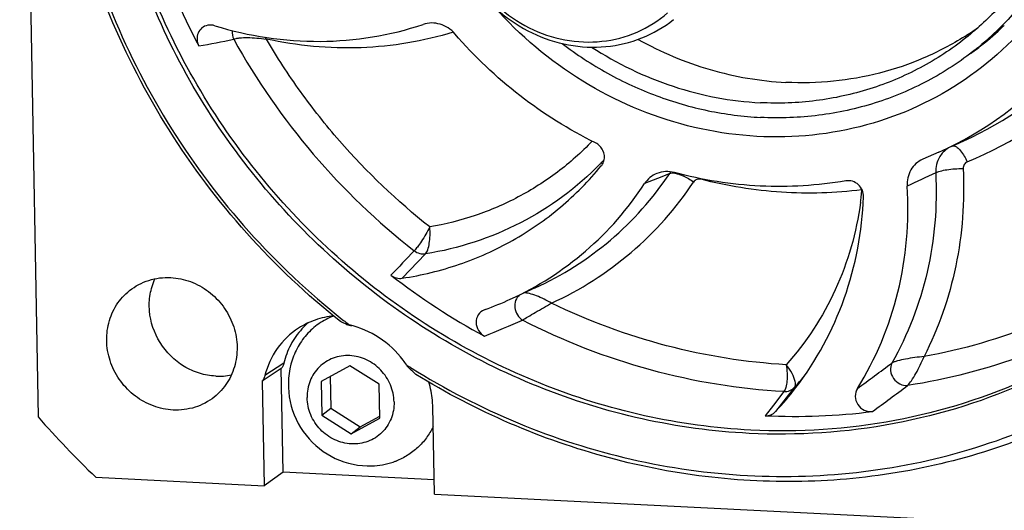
# Model space of a CAD drawing. Header units: millimetres. Extents: x 0 to 420, y 0 to 297.
# Tile 3 of 30: x 106 to 138, y 25 to 42. Entities that reach past the tile are written whole.
import ezdxf

# ---------------------------------------------------------------- set-up
doc = ezdxf.new("R2010")
doc.units = ezdxf.units.MM
doc.header["$LTSCALE"] = 23.1
doc.layers.add('COMPONENTS', color=7, linetype='CONTINUOUS')

msp = doc.modelspace()

# ---------------------------------------------------------------- linework, layer by layer
at = {"layer": 'COMPONENTS', "color": 7, "linetype": 'CONTINUOUS'}
for p, q in [((105.63983, 62.00319), (106.24642, 28.51812)), ((137.83743, 41.10974), (137.48789, 40.83178)), ((136.48871, 37.45933), (136.89513, 37.64446)), ((136.07496, 37.27107), (135.53969, 37.04124)), ((124.89543, 36.82123), (124.90855, 36.83813)), ((122.70119, 32.78226), (122.27371, 32.58754)), ((121.04681, 32.07044), (121.02316, 32.06122)), ((116.54431, 31.56825), (116.55319, 31.56138)), ((114.29778, 30.11488), (113.66634, 29.7052)), ((114.3599, 26.68608), (114.29778, 30.11488)), ((116.57398, 30.20785), (115.62488, 29.69387)), ((117.54345, 29.59789), (116.57398, 30.20785)), ((118.45341, 30.23008), (118.46761, 30.2211)), ((113.66634, 29.7052), (113.72909, 26.24108)), ((115.62488, 29.69387), (115.64525, 28.56992)), ((115.9194, 29.85336), (115.93843, 28.80307)), ((117.56381, 28.47394), (117.54345, 29.59789)), ((115.64525, 28.56992), (115.93843, 28.80307)), ((115.93843, 28.80307), (116.90789, 28.19311)), ((119.36753, 25.95901), (119.3149, 28.86441)), ((115.64525, 28.56992), (116.61471, 27.95996)), ((116.61471, 27.95996), (117.56381, 28.47394)), ((116.90789, 28.19311), (117.56247, 28.5476)), ((116.61471, 27.95996), (116.90789, 28.19311)), ((108.15781, 26.51978), (113.72909, 26.24108)), ((114.3599, 26.68608), (113.72909, 26.24108)), ((119.35889, 26.43601), (114.3599, 26.68608)), ((119.36753, 25.95901), (152.36805, 24.30816))]:
    msp.add_line(p, q, dxfattribs=at)
at = {"layer": 'COMPONENTS', "color": 9, "linetype": 'CONTINUOUS'}
for p, q in [((127.15887, 36.56969), (126.89531, 36.46332)), ((126.89531, 36.46332), (126.32694, 36.23453)), ((119.07983, 33.91123), (118.30672, 33.10486)), ((122.70257, 32.78289), (122.70119, 32.78226)), ((114.38333, 30.29075), (113.76079, 29.88874)), ((130.94219, 29.35679), (130.59253, 28.9081)), ((131.29382, 29.4974), (130.94134, 29.0471)), ((131.31042, 29.51547), (131.29382, 29.4974)), ((130.94134, 29.0471), (130.66637, 28.69612)), ((130.59253, 28.9081), (130.31971, 28.55836))]:
    msp.add_line(p, q, dxfattribs=at)
at = {"layer": 'COMPONENTS', "color": 7, "linetype": 'CONTINUOUS'}
for centre, radius, start, end in [((131.91597, 51.5041), 22.99508, 198.535606, 207.778832), ((131.11191, 48.84815), 10.25531, 308.497674, 313.739022), ((131.10772, 48.8525), 10.26135, 313.739138, 314.015776), ((131.70699, 49.40491), 9.80823, 302.198655, 305.275959), ((130.90396, 48.67613), 10.23763, 311.093708, 314.51617), ((131.75318, 49.34633), 10.24611, 305.784635, 306.257098), ((131.75515, 49.34336), 10.24256, 305.857422, 306.262367), ((130.90819, 48.6715), 10.23135, 308.492733, 311.092891), ((131.13154, 48.82418), 10.22434, 306.979735, 308.495212), ((131.13209, 48.82357), 10.22352, 305.854409, 306.97934), ((131.01245, 48.39505), 12.22194, 294.470228, 317.995302), ((131.7519, 48.94981), 12.42029, 294.462624, 315.860282), ((131.6888, 49.07437), 12.5598, 292.566513, 294.489313), ((117.53311, 41.95754), 10.49211, 294.482873, 326.943988), ((131.96202, 51.33181), 22.92071, 232.259462, 241.51251), ((117.47188, 42.0843), 10.63285, 289.646476, 294.500052), ((116.83345, 29.73858), 2.50544, 131.064255, 137.526496), ((131.72335, 51.18743), 24.80556, 231.61743, 232.087698), ((116.86142, 32.43048), 0.94092, 244.309677, 245.638145), ((131.70409, 51.16275), 24.77425, 232.087757, 232.271749), ((115.89708, 28.68111), 2.93999, 75.477171, 77.549726), ((115.74631, 28.40877), 3.26275, 33.932185, 37.459703), ((117.22334, 29.5841), 2.68858, 165.380393, 271.605695), ((131.53769, 50.91284), 24.47397, 237.721173, 238.028408), ((112.5743, 23.55109), 8.87637, 45.872811, 47.647233), ((131.53565, 50.90956), 24.4701, 238.028396, 238.657993), ((112.23368, 31.96046), 2.09648, 267.117353, 281.435813), ((122.99914, 35.88781), 10.51222, 316.833065, 322.506225), ((131.308, 48.84442), 20.31012, 267.210885, 277.256948), ((133.47883, 52.65233), 36.38769, 221.548354, 225.903597), ((117.25137, 29.22774), 2.32976, 288.824185, 291.34103), ((117.23486, 29.28526), 2.38953, 271.530474, 288.753796)]:
    msp.add_arc(centre, radius, start, end, dxfattribs=at)
at = {"layer": 'COMPONENTS', "color": 9, "linetype": 'CONTINUOUS'}
for centre, radius, start, end in [((108.93809, 38.60403), 5.43095, 26.372143, 27.052782), ((98.18477, 113.9795), 74.40652, 280.3643248, 281.2686101), ((132.93426, 52.22435), 23.11397, 209.031396, 231.987165), ((131.9972, 49.03812), 13.0838, 292.531257, 314.243698), ((136.86124, 36.66495), 0.88747, 136.80794, 148.587524), ((136.84078, 36.6828), 0.86033, 121.576922, 136.742598), ((117.51419, 44.06833), 10.27367, 315.645867, 316.465036), ((117.51323, 44.06925), 10.275, 316.465023, 316.686152), ((118.27513, 42.50864), 10.68607, 294.476379, 326.236521), ((127.9108, 36.05605), 0.91062, 141.454308, 145.662982), ((118.52759, 42.5875), 11.3378, 294.6042, 326.236678), ((125.41261, 36.88964), 2.83136, 349.546321, 350.01846), ((122.97706, 37.03315), 10.59438, 353.329178, 354.566277), ((123.00379, 37.03003), 10.56746, 352.324502, 353.329113), ((85.47107, 117.23795), 93.10904, 292.451549, 293.2930076), ((65.17816, 123.07518), 115.82268, 306.0715629, 306.7728874), ((123.72133, 36.47081), 10.29422, 317.495017, 320.011486), ((65.93473, 121.73498), 115.2031, 306.1379195, 306.8564078)]:
    msp.add_arc(centre, radius, start, end, dxfattribs=at)
at = {"layer": 'COMPONENTS', "color": 7, "linetype": 'CONTINUOUS'}
for points, knots in [([(129.78762, 27.97331), (128.59966, 28.03274), (126.2159, 28.3572), (122.75618, 29.43219), (119.48353, 31.06718), (116.49037, 33.21595), (113.8595, 35.81812), (111.66417, 38.80108), (109.96558, 42.08175), (108.81138, 45.56887), (108.23434, 49.16534), (108.25147, 52.77076), (108.86338, 56.28406), (110.05408, 59.60618), (111.7909, 62.64278), (114.02572, 65.30737), (116.69401, 67.52311), (118.71013, 68.65793), (119.75884, 69.1308)], [0, 0, 0, 0, 0.0622454, 0.12519899, 0.18878728, 0.25286, 0.31722074, 0.38164263, 0.44589273, 0.50975559, 0.57305557, 0.63567618, 0.69757429, 0.75878737, 0.81943187, 0.87969182, 0.93979803, 1, 1, 1, 1]), ([(116.26158, 31.66907), (115.14809, 32.55467), (113.06589, 34.52027), (110.48448, 37.94353), (108.51637, 41.74153), (107.22656, 45.79202), (106.65696, 49.96533), (106.82772, 54.12765), (107.73383, 58.14294), (108.81749, 60.65074), (109.46772, 61.83243)], [0, 0, 0, 0, 0.127347, 0.25487113, 0.38205461, 0.50839982, 0.63351616, 0.75716207, 0.87927253, 1, 1, 1, 1]), ([(109.65897, 61.72945), (109.0022, 60.55987), (107.90472, 58.07415), (106.97804, 54.08632), (106.78783, 49.94702), (107.33973, 45.79356), (108.6138, 41.76095), (110.56808, 37.98014), (113.13718, 34.57456), (115.21175, 32.6217), (116.32135, 31.74279)], [0, 0, 0, 0, 0.12069989, 0.24278242, 0.36640852, 0.4915204, 0.61787552, 0.74507842, 0.87262784, 1, 1, 1, 1]), ([(129.75588, 61.29725), (130.31145, 61.26946), (131.42568, 61.12971), (133.05482, 60.67762), (134.61714, 59.99169), (136.56647, 58.78549), (138.66853, 56.77978), (140.14833, 54.27945), (140.88367, 52.10827), (141.19945, 50.4316), (141.27229, 48.74221), (141.10048, 47.07623), (140.68744, 45.46981), (140.04167, 43.95778), (139.17734, 42.57349), (138.46578, 41.75385), (138.08167, 41.37616)], [0, 0, 0, 0, 0.06191245, 0.12444966, 0.18756284, 0.2511534, 0.37888957, 0.50662468, 0.57021402, 0.63332564, 0.69586163, 0.7577716, 0.81905844, 0.87977952, 0.94004318, 1, 1, 1, 1]), ([(130.79143, 60.70966), (131.32251, 60.63178), (132.37975, 60.3959), (133.90338, 59.81595), (135.34173, 59.02029), (137.10319, 57.69622), (138.93924, 55.60101), (140.13526, 53.08942), (140.64377, 50.96009), (140.79371, 49.34065), (140.70873, 47.73206), (140.39052, 46.16887), (139.84568, 44.68519), (139.08567, 43.31335), (138.12729, 42.08376), (137.36862, 41.37575), (136.96514, 41.0549)], [0, 0, 0, 0, 0.06240263, 0.1254061, 0.18892745, 0.25284204, 0.38090387, 0.50850164, 0.57187432, 0.6346985, 0.69690651, 0.75848264, 0.81946608, 0.87994902, 0.94006961, 1, 1, 1, 1]), ([(141.64646, 50.43664), (141.79213, 49.205), (141.71311, 46.70539), (140.44452, 43.21601), (138.14046, 40.35567), (135.02657, 38.42094), (131.41962, 37.6025), (127.67924, 37.97033), (124.16797, 39.47167), (122.19786, 41.12988), (121.3507, 42.08256)], [0, 0, 0, 0, 0.12633963, 0.25004282, 0.3719281, 0.49354309, 0.61654694, 0.7420345, 0.87013188, 1, 1, 1, 1]), ([(119.90437, 45.47862), (119.91195, 45.06025), (120.04868, 44.21585), (120.58743, 43.05133), (121.41799, 42.06603), (122.4741, 41.3401), (123.6719, 40.93252), (124.91572, 40.87922), (126.10225, 41.18713), (126.79161, 41.62059), (127.09167, 41.88154)], [0, 0, 0, 0, 0.12616151, 0.25403082, 0.38244997, 0.5100541, 0.63574767, 0.7590129, 0.88010215, 1, 1, 1, 1]), ([(119.78609, 45.27368), (119.82366, 44.84982), (120.01453, 44.00367), (120.61568, 42.85043), (121.48938, 41.88238), (122.57274, 41.17111), (123.78755, 40.769), (125.04579, 40.70811), (126.25289, 40.99499), (126.96597, 41.40796), (127.28143, 41.65883)], [0, 0, 0, 0, 0.12656749, 0.25453915, 0.3828335, 0.51023096, 0.63576692, 0.75899092, 0.88011797, 1, 1, 1, 1]), ([(111.86453, 41.4706), (111.79559, 41.45732), (111.66144, 41.39683), (111.52922, 41.2194), (111.49405, 40.99801), (111.53645, 40.85268), (111.571, 40.78702)], [0, 0, 0, 0, 0.24489165, 0.48983078, 0.74121798, 1, 1, 1, 1]), ([(112.09841, 41.45679), (112.07935, 41.46264), (112.00304, 41.48134), (111.92206, 41.48168), (111.86453, 41.4706)], [0, 0, 0, 0, 0.25389384, 1, 1, 1, 1]), ([(112.09841, 41.45679), (113.22204, 41.11222), (115.56224, 40.75518), (117.90316, 41.13515), (118.99554, 41.50013)], [0, 0, 0, 0, 0.50505778, 1, 1, 1, 1]), ([(120.04797, 41.18791), (119.98325, 41.26277), (119.83306, 41.39443), (119.56432, 41.51966), (119.27558, 41.56143), (119.08468, 41.52991), (118.99554, 41.50013)], [0, 0, 0, 0, 0.25600717, 0.5088576, 0.75686483, 1, 1, 1, 1]), ([(124.70453, 37.58116), (123.82236, 38.01539), (122.13707, 39.07049), (120.69538, 40.43902), (120.04797, 41.18791)], [0, 0, 0, 0, 0.49830537, 1, 1, 1, 1]), ([(136.93337, 41.10513), (136.49984, 40.83213), (135.58597, 40.3522), (134.11657, 39.85232), (132.57698, 39.58086), (131.53017, 39.55621), (131.00714, 39.58238)], [0, 0, 0, 0, 0.24752154, 0.49631702, 0.74699456, 1, 1, 1, 1]), ([(123.59554, 40.86952), (124.07325, 40.50537), (125.07928, 39.84786), (126.70859, 39.09774), (128.41601, 38.60365), (129.58665, 38.45235), (130.17025, 38.42315)], [0, 0, 0, 0, 0.25327551, 0.50463374, 0.75361953, 1, 1, 1, 1]), ([(124.57638, 40.75097), (125.41155, 40.20621), (127.21299, 39.33229), (129.18239, 38.95881), (130.16143, 38.90984)], [0, 0, 0, 0, 0.50426358, 1, 1, 1, 1]), ([(126.11281, 41.00603), (126.86516, 40.58598), (128.45623, 39.91541), (130.15956, 39.62478), (131.00714, 39.58238)], [0, 0, 0, 0, 0.50380795, 1, 1, 1, 1]), ([(136.96514, 41.0549), (136.49484, 40.6809), (135.48048, 40.01688), (133.79892, 39.31452), (132.00498, 38.92381), (130.77539, 38.87912), (130.16143, 38.90984)], [0, 0, 0, 0, 0.24754843, 0.49615693, 0.74674885, 1, 1, 1, 1]), ([(137.27635, 40.66355), (136.78514, 40.27293), (135.72569, 39.5794), (133.96941, 38.84582), (132.09573, 38.43775), (130.81149, 38.39108), (130.17025, 38.42315)], [0, 0, 0, 0, 0.24754843, 0.49615693, 0.74674885, 1, 1, 1, 1]), ([(124.98262, 36.99145), (125.01217, 37.1016), (124.98621, 37.3528), (124.80903, 37.52972), (124.70453, 37.58116)], [0, 0, 0, 0, 0.49473148, 1, 1, 1, 1]), ([(135.53968, 37.04125), (135.45772, 37.0045), (135.3039, 36.90479), (135.13049, 36.69087), (135.0288, 36.43169), (135.01444, 36.24491), (135.0203, 36.15206)], [0, 0, 0, 0, 0.24667579, 0.49391424, 0.7444949, 1, 1, 1, 1]), ([(118.30672, 33.10486), (118.94811, 33.20167), (120.21191, 33.50923), (121.98621, 34.30432), (123.57931, 35.40715), (124.48774, 36.32554), (124.89543, 36.82123)], [0, 0, 0, 0, 0.25184472, 0.50179023, 0.75081085, 1, 1, 1, 1]), ([(126.73796, 36.56981), (126.65472, 36.53705), (126.49728, 36.4453), (126.37584, 36.30948), (126.32694, 36.23453)], [0, 0, 0, 0, 0.49986422, 1, 1, 1, 1]), ([(127.31756, 36.59928), (127.22194, 36.62474), (127.0237, 36.64687), (126.8282, 36.60532), (126.73796, 36.56981)], [0, 0, 0, 0, 0.50502727, 1, 1, 1, 1]), ([(132.99129, 36.32427), (132.05955, 36.16473), (130.14119, 36.05219), (128.24441, 36.35248), (127.31756, 36.59928)], [0, 0, 0, 0, 0.49636589, 1, 1, 1, 1]), ([(133.57889, 35.79345), (133.58182, 35.86807), (133.55266, 36.02168), (133.41736, 36.21063), (133.2172, 36.32585), (133.06321, 36.33658), (132.99129, 36.32427)], [0, 0, 0, 0, 0.25011087, 0.5041454, 0.75562661, 1, 1, 1, 1]), ([(133.37401, 29.45777), (133.98317, 30.43462), (134.89743, 32.6217), (135.09427, 34.97973), (135.0203, 36.15206)], [0, 0, 0, 0, 0.49496213, 1, 1, 1, 1]), ([(146.44089, 35.57868), (145.48808, 34.32716), (143.26599, 32.04769), (139.19458, 29.54938), (134.60896, 28.10315), (131.39099, 27.89311), (129.78762, 27.97331)], [0, 0, 0, 0, 0.24826959, 0.49651995, 0.74661043, 1, 1, 1, 1]), ([(131.33974, 29.48928), (132.02033, 30.37631), (133.1127, 32.39931), (133.53424, 34.65566), (133.57889, 35.79345)], [0, 0, 0, 0, 0.49543002, 1, 1, 1, 1]), ([(118.80764, 30.01019), (119.93938, 29.32094), (122.3074, 28.13003), (126.08175, 26.96319), (129.95706, 26.456), (133.81854, 26.62562), (137.55214, 27.46811), (141.04693, 28.96007), (144.1974, 31.05663), (146.00508, 32.81628), (146.81939, 33.76879)], [0, 0, 0, 0, 0.12933112, 0.25733271, 0.38385593, 0.50889832, 0.63263917, 0.75541694, 0.87769175, 1, 1, 1, 1]), ([(109.27834, 32.6966), (109.4661, 32.84592), (109.90433, 33.07846), (110.39596, 33.13806), (110.63938, 33.12589)], [0, 0, 0, 0, 0.49604482, 1, 1, 1, 1]), ([(112.12824, 29.86664), (111.94638, 29.87574), (111.58043, 29.94165), (110.90054, 30.24753), (110.21336, 30.92361), (109.90661, 31.83581), (109.93748, 32.57248), (110.04403, 32.92282), (110.11825, 33.08581)], [0, 0, 0, 0, 0.12381605, 0.24965367, 0.50295617, 0.75433955, 0.87822454, 1, 1, 1, 1]), ([(110.63938, 33.12589), (110.86156, 33.11477), (111.30916, 33.02116), (111.91093, 32.68928), (112.39876, 32.19619), (112.72783, 31.58665), (112.86807, 30.9157), (112.80478, 30.24414), (112.54221, 29.63525), (112.24736, 29.30833), (112.07976, 29.17503)], [0, 0, 0, 0, 0.12464676, 0.25161688, 0.37990194, 0.50799724, 0.63448413, 0.7584866, 0.88001237, 1, 1, 1, 1]), ([(117.93256, 33.20633), (117.98541, 33.16543), (118.1064, 33.1039), (118.24238, 33.09514), (118.30672, 33.10486)], [0, 0, 0, 0, 0.50663614, 1, 1, 1, 1]), ([(110.71872, 28.74574), (110.49654, 28.75686), (110.04894, 28.85047), (109.44717, 29.18235), (108.95934, 29.67544), (108.63027, 30.28498), (108.49003, 30.95593), (108.55332, 31.62749), (108.81589, 32.23638), (109.11074, 32.5633), (109.27834, 32.6966)], [0, 0, 0, 0, 0.12464676, 0.25161688, 0.37990194, 0.50799724, 0.63448413, 0.7584866, 0.88001237, 1, 1, 1, 1]), ([(121.02315, 32.06124), (120.94345, 32.02768), (120.79871, 31.90865), (120.72383, 31.63658), (120.80682, 31.36307), (120.94824, 31.23042), (121.0296, 31.18631)], [0, 0, 0, 0, 0.24086146, 0.48693005, 0.74222381, 1, 1, 1, 1]), ([(116.03119, 31.8543), (115.86049, 31.78864), (115.53364, 31.61622), (115.11952, 31.24814), (114.80306, 30.79019), (114.66865, 30.44228), (114.62181, 30.26272)], [0, 0, 0, 0, 0.24901261, 0.49752286, 0.74734538, 1, 1, 1, 1]), ([(116.03849, 31.85654), (115.83042, 31.83622), (115.4195, 31.74726), (115.04141, 31.56289), (114.86768, 31.45034)], [0, 0, 0, 0, 0.50247019, 1, 1, 1, 1]), ([(116.45355, 31.5826), (116.43676, 31.59066), (116.37331, 31.62067), (116.30914, 31.64915), (116.26158, 31.66907)], [0, 0, 0, 0, 0.2653313, 1, 1, 1, 1]), ([(114.86768, 31.45034), (114.5969, 31.27492), (114.11522, 30.81287), (113.84063, 30.20568), (113.76079, 29.88874)], [0, 0, 0, 0, 0.49675848, 1, 1, 1, 1]), ([(114.98547, 31.43037), (114.84015, 31.27162), (114.58816, 30.91281), (114.4345, 30.50252), (114.38333, 30.29075)], [0, 0, 0, 0, 0.49696015, 1, 1, 1, 1]), ([(116.53106, 31.55186), (116.52688, 31.55277), (116.5071, 31.5585), (116.48814, 31.56663), (116.47329, 31.57334)], [0, 0, 0, 0, 0.20781508, 1, 1, 1, 1]), ([(116.5532, 31.56135), (116.55369, 31.55921), (116.55406, 31.55457), (116.54508, 31.54826), (116.53679, 31.55059), (116.53106, 31.55186)], [0, 0, 0, 0, 0.22174055, 0.40719615, 1, 1, 1, 1]), ([(118.33622, 30.39319), (118.11536, 30.68146), (117.57753, 31.18434), (116.90136, 31.47875), (116.55319, 31.56138)], [0, 0, 0, 0, 0.50368246, 1, 1, 1, 1]), ([(144.32264, 30.93516), (143.45679, 30.2466), (141.60767, 29.00469), (138.56724, 27.60653), (135.32417, 26.70092), (131.9528, 26.30839), (128.52888, 26.43683), (125.1291, 27.08284), (121.83015, 28.23074), (119.75273, 29.3104), (118.7545, 29.92252)], [0, 0, 0, 0, 0.12186143, 0.24412641, 0.36715017, 0.49122056, 0.61652451, 0.74313703, 0.87101157, 1, 1, 1, 1]), ([(118.03327, 29.01192), (118.03153, 29.10794), (118.00917, 29.30115), (117.92169, 29.58026), (117.78346, 29.84035), (117.59978, 30.07146), (117.37763, 30.26483), (117.12539, 30.41309), (116.85261, 30.51052), (116.56966, 30.55327), (116.28735, 30.53953), (116.01659, 30.46965), (115.76795, 30.34621), (115.55119, 30.17395), (115.37478, 29.95962), (115.24557, 29.71162), (115.16844, 29.4398), (115.15371, 29.25065), (115.15542, 29.15589)], [0, 0, 0, 0, 0.06334191, 0.12737461, 0.19186501, 0.2565157, 0.32100709, 0.38504165, 0.448386, 0.51090616, 0.57259091, 0.63355826, 0.69404128, 0.75435291, 0.81483487, 0.87580028, 0.93748252, 1, 1, 1, 1]), ([(118.55425, 30.11084), (118.53539, 30.12805), (118.50274, 30.15928), (118.47112, 30.19229), (118.46027, 30.20883)], [0, 0, 0, 0, 0.56348193, 1, 1, 1, 1]), ([(119.3149, 28.86441), (119.31367, 28.9322), (119.29914, 29.205), (119.24657, 29.47567), (119.18725, 29.6722)], [0, 0, 0, 0, 0.24829216, 1, 1, 1, 1]), ([(133.37401, 29.45777), (133.32607, 29.3809), (133.27556, 29.19062), (133.36594, 28.91163), (133.58698, 28.71777), (133.7825, 28.68537), (133.87356, 28.69699)], [0, 0, 0, 0, 0.24428062, 0.49746498, 0.7524378, 1, 1, 1, 1]), ([(112.07976, 29.17503), (111.89201, 29.02571), (111.45377, 28.79317), (110.96214, 28.73357), (110.71872, 28.74574)], [0, 0, 0, 0, 0.49604482, 1, 1, 1, 1]), ([(118.03327, 29.01192), (118.03498, 28.91715), (118.02025, 28.72801), (117.94312, 28.45619), (117.81391, 28.20819), (117.6375, 27.99386), (117.42074, 27.8216), (117.1721, 27.69816), (116.90134, 27.62828), (116.61903, 27.61454), (116.33608, 27.65729), (116.0633, 27.75472), (115.81106, 27.90298), (115.58891, 28.09635), (115.40523, 28.32745), (115.267, 28.58755), (115.17952, 28.86665), (115.15716, 29.05987), (115.15542, 29.15589)], [0, 0, 0, 0, 0.06251748, 0.12419972, 0.18516513, 0.24564709, 0.30595872, 0.36644174, 0.42740909, 0.48909384, 0.551614, 0.61495835, 0.67899291, 0.7434843, 0.80813499, 0.87262539, 0.93665809, 1, 1, 1, 1]), ([(130.31971, 28.55836), (130.3838, 28.55528), (130.514, 28.57562), (130.62314, 28.65005), (130.66637, 28.69612)], [0, 0, 0, 0, 0.50382559, 1, 1, 1, 1]), ([(119.32736, 28.18807), (119.26425, 28.05996), (119.11482, 27.81534), (118.82768, 27.4968), (118.48705, 27.23739), (118.23156, 27.10945), (118.09921, 27.05773)], [0, 0, 0, 0, 0.25116016, 0.50083398, 0.75007788, 1, 1, 1, 1])]:
    msp.add_open_spline(points, degree=3, knots=knots, dxfattribs=at)
at = {"layer": 'COMPONENTS', "color": 9, "linetype": 'CONTINUOUS'}
for points, knots in [([(129.84466, 28.08294), (128.66181, 28.14211), (126.2883, 28.4649), (122.84317, 29.5341), (119.5838, 31.16026), (116.60199, 33.29753), (113.98001, 35.886), (111.79068, 38.85364), (110.09486, 42.11802), (108.93998, 45.58857), (108.35876, 49.1689), (108.36826, 52.75934), (108.96928, 56.25951), (110.14619, 59.571), (111.86679, 62.60002), (114.08354, 65.26054), (116.73263, 67.47606), (118.73577, 68.61344), (119.77809, 69.08825)], [0, 0, 0, 0, 0.062242, 0.1251913, 0.18877472, 0.25284261, 0.31719928, 0.38161857, 0.44586815, 0.50973289, 0.57303711, 0.63566389, 0.69756922, 0.75878931, 0.81943917, 0.87970132, 0.93980535, 1, 1, 1, 1]), ([(119.99454, 41.24325), (119.00819, 40.93951), (116.92842, 40.5925), (114.83132, 40.79005), (113.8067, 41.01603)], [0, 0, 0, 0, 0.49587222, 1, 1, 1, 1]), ([(112.72464, 41.00748), (112.74899, 41.02054), (112.81134, 41.03945), (112.96537, 41.06339), (113.19757, 41.06863), (113.49544, 41.05308), (113.7012, 41.03119), (113.80383, 41.01645)], [0, 0, 0, 0, 0.07620892, 0.17731915, 0.42998322, 0.71409185, 1, 1, 1, 1]), ([(119.21618, 34.80209), (118.13423, 35.65565), (116.62583, 37.09495), (114.90988, 39.25949), (114.15632, 40.42051), (113.8067, 41.01603)], [0, 0, 0, 0, 0.49937316, 0.7497661, 1, 1, 1, 1]), ([(124.5942, 37.63801), (124.23929, 37.26787), (123.46834, 36.5832), (122.16184, 35.75439), (120.73495, 35.1411), (119.72731, 34.88943), (119.21618, 34.80209)], [0, 0, 0, 0, 0.24900403, 0.49812487, 0.74821342, 1, 1, 1, 1]), ([(136.57572, 37.48162), (136.61326, 37.47368), (136.69485, 37.42376), (136.85461, 37.2541), (136.95211, 37.08139), (137.01075, 36.95299)], [0, 0, 0, 0, 0.16459871, 0.39442526, 1, 1, 1, 1]), ([(124.8602, 36.8861), (124.096, 36.10448), (122.29599, 34.77398), (120.16783, 34.08549), (119.07983, 33.91123)], [0, 0, 0, 0, 0.49800846, 1, 1, 1, 1]), ([(136.10384, 37.12749), (136.05557, 37.04849), (135.9823, 36.87255), (135.96297, 36.68331), (135.9663, 36.58856)], [0, 0, 0, 0, 0.49407255, 1, 1, 1, 1]), ([(137.01075, 36.95299), (136.96924, 36.93575), (136.89447, 36.87215), (136.87278, 36.77709), (136.87515, 36.73108)], [0, 0, 0, 0, 0.49383096, 1, 1, 1, 1]), ([(127.15887, 36.56969), (127.18401, 36.58203), (127.25123, 36.59248), (127.31662, 36.58428), (127.35363, 36.57695)], [0, 0, 0, 0, 0.42606506, 1, 1, 1, 1]), ([(127.35363, 36.57695), (127.3644, 36.57482), (127.4105, 36.5646), (127.45571, 36.55059), (127.48983, 36.53842)], [0, 0, 0, 0, 0.23252687, 1, 1, 1, 1]), ([(127.48983, 36.53842), (127.52802, 36.5248), (127.691, 36.45758), (127.84345, 36.36606), (127.95316, 36.28636)], [0, 0, 0, 0, 0.2301658, 1, 1, 1, 1]), ([(135.9663, 36.58856), (136.02299, 35.49307), (135.84062, 33.29574), (135.04567, 31.23584), (134.51478, 30.29951)], [0, 0, 0, 0, 0.50473768, 1, 1, 1, 1]), ([(136.87515, 36.73108), (136.93081, 35.65563), (136.77319, 33.50015), (136.06169, 31.45669), (135.58117, 30.51402)], [0, 0, 0, 0, 0.50440524, 1, 1, 1, 1]), ([(135.9663, 36.58856), (136.0112, 36.61593), (136.13441, 36.65725), (136.34702, 36.70029), (136.60253, 36.72724), (136.78352, 36.73248), (136.87515, 36.73108)], [0, 0, 0, 0, 0.17020628, 0.4144248, 0.70337464, 1, 1, 1, 1]), ([(128.19697, 36.37591), (128.15242, 36.38731), (128.05499, 36.38466), (127.97818, 36.3237), (127.95316, 36.28636)], [0, 0, 0, 0, 0.50570957, 1, 1, 1, 1]), ([(133.52383, 36.02992), (132.64291, 35.91882), (130.84413, 35.86715), (129.06827, 36.15307), (128.19697, 36.37591)], [0, 0, 0, 0, 0.49679744, 1, 1, 1, 1]), ([(146.40361, 35.60681), (145.45262, 34.36758), (143.23828, 32.11148), (139.18905, 29.64023), (134.63297, 28.21045), (131.43709, 28.00328), (129.84466, 28.08294)], [0, 0, 0, 0, 0.24825143, 0.49650644, 0.74660777, 1, 1, 1, 1]), ([(133.47657, 35.61862), (133.34242, 34.62327), (132.78933, 32.67504), (131.67998, 30.97735), (131.01829, 30.24323)], [0, 0, 0, 0, 0.50402464, 1, 1, 1, 1]), ([(119.21807, 34.80124), (119.13497, 34.63886), (119.00345, 34.41313), (118.82386, 34.15453), (118.73981, 34.05084), (118.6998, 34.01348)], [0, 0, 0, 0, 0.57885937, 0.82628627, 1, 1, 1, 1]), ([(119.07983, 33.91123), (119.11335, 33.94892), (119.16335, 34.06642), (119.20839, 34.27288), (119.22989, 34.52748), (119.22521, 34.70876), (119.21807, 34.80124)], [0, 0, 0, 0, 0.16549342, 0.40593764, 0.69570286, 1, 1, 1, 1]), ([(118.6998, 34.01348), (118.75414, 33.97249), (118.87704, 33.91099), (119.01483, 33.90154), (119.07983, 33.91123)], [0, 0, 0, 0, 0.50882697, 1, 1, 1, 1]), ([(142.73748, 33.43537), (141.67212, 32.70675), (139.37043, 31.4697), (136.86081, 30.74462), (135.58117, 30.51402)], [0, 0, 0, 0, 0.49815356, 1, 1, 1, 1]), ([(123.24806, 32.27908), (123.16643, 32.32592), (123.00302, 32.41402), (122.75848, 32.52305), (122.5368, 32.59661), (122.3926, 32.6208), (122.3316, 32.61396)], [0, 0, 0, 0, 0.28658316, 0.56517064, 0.8130776, 1, 1, 1, 1]), ([(122.19129, 32.55041), (122.13236, 32.50496), (122.03824, 32.37035), (122.01546, 32.12421), (122.09962, 31.88524), (122.21977, 31.76108), (122.2895, 31.7178)], [0, 0, 0, 0, 0.23207286, 0.48256142, 0.74408453, 1, 1, 1, 1]), ([(122.28967, 31.7179), (122.34524, 31.75845), (122.48599, 31.84374), (122.80577, 32.03004), (123.06824, 32.17857), (123.24806, 32.27908)], [0, 0, 0, 0, 0.18578538, 0.44364128, 1, 1, 1, 1]), ([(131.01829, 30.24323), (129.68423, 30.32071), (127.00798, 30.74964), (124.46768, 31.6909), (123.24805, 32.27911)], [0, 0, 0, 0, 0.49670042, 1, 1, 1, 1]), ([(142.49779, 32.35555), (141.37747, 31.63798), (138.96786, 30.43317), (136.36064, 29.75845), (135.03489, 29.55623)], [0, 0, 0, 0, 0.49800558, 1, 1, 1, 1]), ([(130.94219, 29.35679), (129.45171, 29.43532), (126.45884, 29.92326), (123.63625, 31.02655), (122.2895, 31.7178)], [0, 0, 0, 0, 0.49646668, 1, 1, 1, 1]), ([(135.58022, 30.51399), (135.47841, 30.50371), (135.2742, 30.48085), (134.97968, 30.43478), (134.75103, 30.38684), (134.59984, 30.33983), (134.53907, 30.31396), (134.51479, 30.29951)], [0, 0, 0, 0, 0.28130982, 0.56472145, 0.81955639, 0.92230383, 1, 1, 1, 1]), ([(135.03504, 29.55637), (135.08332, 29.60375), (135.17832, 29.73685), (135.31721, 29.96329), (135.45677, 30.2305), (135.54091, 30.4192), (135.58022, 30.51399)], [0, 0, 0, 0, 0.18348497, 0.43981464, 0.72166306, 1, 1, 1, 1]), ([(131.01751, 30.24331), (131.03229, 30.15169), (131.04995, 29.97186), (131.04812, 29.71821), (131.01812, 29.51233), (130.97442, 29.39409), (130.94219, 29.35679)], [0, 0, 0, 0, 0.30755658, 0.59792286, 0.83664507, 1, 1, 1, 1]), ([(131.3135, 29.6863), (131.29473, 29.77927), (131.20924, 29.97662), (131.09021, 30.15205), (131.01751, 30.24331)], [0, 0, 0, 0, 0.44839966, 1, 1, 1, 1]), ([(134.51478, 30.29951), (134.47654, 30.22406), (134.45117, 30.0372), (134.55659, 29.77882), (134.76435, 29.59094), (134.94937, 29.54812), (135.03489, 29.55623)], [0, 0, 0, 0, 0.23813837, 0.49722892, 0.75816134, 1, 1, 1, 1]), ([(131.29382, 29.4974), (131.30166, 29.50754), (131.33122, 29.56627), (131.32373, 29.63565), (131.3135, 29.6863)], [0, 0, 0, 0, 0.19866444, 1, 1, 1, 1]), ([(130.94219, 29.35679), (131.00772, 29.35418), (131.13969, 29.37504), (131.25062, 29.45062), (131.29382, 29.4974)], [0, 0, 0, 0, 0.5073546, 1, 1, 1, 1])]:
    msp.add_open_spline(points, degree=3, knots=knots, dxfattribs=at)
for points in [[(112.67849, 41.29503), (112.66799, 41.19851), (112.6845, 41.09589), (112.72447, 41.0074)], [(136.54292, 37.48441), (136.55388, 37.48501), (136.56499, 37.4839), (136.57572, 37.48162)], [(135.9663, 36.58856), (135.65104, 36.4429), (135.33571, 36.29739), (135.0203, 36.15206)], [(118.6998, 34.01348), (118.44416, 33.74433), (118.18841, 33.47528), (117.93256, 33.20633)]]:
    msp.add_open_spline(points, degree=3, dxfattribs=at)
at = {"layer": 'COMPONENTS', "color": 7, "linetype": 'CONTINUOUS'}
for points in [[(124.90861, 36.83809), (124.94249, 36.88363), (124.96792, 36.93663), (124.98262, 36.99145)], [(114.38333, 30.29075), (114.36802, 30.22738), (114.33843, 30.16584), (114.29778, 30.11488)], [(113.76079, 29.88874), (113.74398, 29.82202), (113.71114, 29.75743), (113.66634, 29.7052)]]:
    msp.add_open_spline(points, degree=3, dxfattribs=at)

doc.saveas('drawing.dxf')
